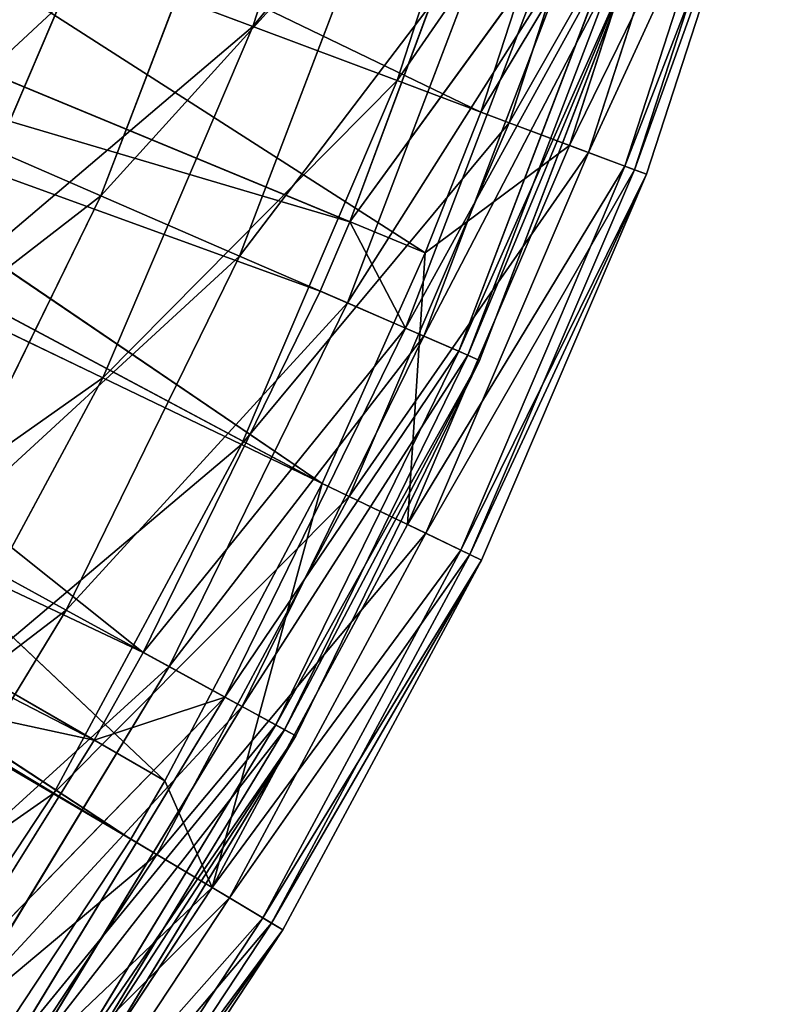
# Model space of a CAD drawing. Extents: x 1 to 221, y -110 to 110.
# Tile 100 of 256: x 199 to 217, y -58 to -35. Entities that reach past the tile are written whole.
import ezdxf

# ---------------------------------------------------------------- set-up
doc = ezdxf.new("R2010")
doc.units = 0
doc.header["$LTSCALE"] = 25.4
doc.layers.get('0').update_dxf_attribs({"color": 13, "linetype": 'CONTINUOUS'})

# ---------------------------------------------------------------- blocks, each defined once
blk = doc.blocks.new('PEAR-S-8673_STL')
at = {"color": 7}
for p, q in [((208.876, -40.499, 143.841), (184.04, -24.576, 245.66)), ((210.183, -37.186, 143.841), (184.04, -24.576, 245.66)), ((208.876, -40.499, 143.841), (184.04, -24.576, 245.66)), ((210.183, -37.186, 143.841), (184.04, -24.576, 245.66)), ((204.823, -35.174, 68.246), (207.599, -26.632, 68.246)), ((204.823, -35.174, 68.246), (207.599, -26.632, 68.246)), ((208.211, -36.446, 77.215), (211.087, -27.594, 77.215)), ((208.211, -36.446, 77.215), (211.087, -27.594, 77.215)), ((213.118, -28.155, 143.841), (210.183, -37.186, 143.841)), ((213.118, -28.155, 143.841), (210.183, -37.186, 143.841)), ((210.848, -37.435, 86.468), (213.802, -28.343, 86.468)), ((210.848, -37.435, 86.468), (213.802, -28.343, 86.468)), ((180.432, -28.718, 245.114), (207.098, -39.763, 143.296)), ((180.432, -28.718, 245.114), (207.098, -39.763, 143.296)), ((212.268, -37.968, 134.429), (215.264, -28.747, 134.429)), ((212.268, -37.968, 134.429), (215.264, -28.747, 134.429)), ((212.713, -38.136, 95.932), (215.723, -28.874, 95.932)), ((212.713, -38.136, 95.932), (215.723, -28.874, 95.932)), ((213.57, -38.457, 124.858), (216.604, -29.117, 124.858)), ((213.57, -38.457, 124.858), (216.604, -29.117, 124.858)), ((213.793, -38.541, 105.535), (216.835, -29.18, 105.535)), ((213.793, -38.541, 105.535), (216.835, -29.18, 105.535)), ((214.079, -38.648, 115.202), (217.129, -29.262, 115.202)), ((214.079, -38.648, 115.202), (217.129, -29.262, 115.202)), ((206.451, -45.918, 143.841), (182.21, -29.454, 245.66)), ((206.451, -45.918, 143.841), (182.21, -29.454, 245.66)), ((208.876, -40.499, 143.841), (182.21, -29.454, 245.66)), ((208.876, -40.499, 143.841), (182.21, -29.454, 245.66)), ((204.437, -30.797, 69.075), (201.25, -39.157, 69.075)), ((204.437, -30.797, 69.075), (201.25, -39.157, 69.075)), ((179.209, -31.51, 245.114), (202.246, -49.891, 143.296)), ((179.209, -31.51, 245.114), (202.246, -49.891, 143.296)), ((179.209, -31.51, 245.114), (206.405, -41.396, 143.296)), ((179.209, -31.51, 245.114), (206.405, -41.396, 143.296)), ((179.209, -31.51, 245.114), (207.098, -39.763, 143.296)), ((179.209, -31.51, 245.114), (207.098, -39.763, 143.296)), ((207.81, -31.91, 77.881), (204.508, -40.572, 77.881)), ((207.81, -31.91, 77.881), (204.508, -40.572, 77.881)), ((202.753, -52.915, 143.841), (180.955, -32.318, 245.66)), ((202.753, -52.915, 143.841), (180.955, -32.318, 245.66)), ((206.451, -45.918, 143.841), (180.955, -32.318, 245.66)), ((206.451, -45.918, 143.841), (180.955, -32.318, 245.66)), ((209.775, -32.558, 143.296), (207.098, -39.763, 143.296)), ((209.775, -32.558, 143.296), (207.098, -39.763, 143.296)), ((210.436, -32.777, 86.965), (207.044, -41.674, 86.965)), ((210.436, -32.777, 86.965), (207.044, -41.674, 86.965)), ((207.098, -39.763, 143.296), (211.85, -33.243, 134.055)), ((207.098, -39.763, 143.296), (211.85, -33.243, 134.055)), ((211.85, -33.243, 134.055), (208.41, -42.267, 134.055)), ((211.85, -33.243, 134.055), (208.41, -42.267, 134.055)), ((212.294, -33.39, 96.258), (208.839, -42.453, 96.258)), ((212.294, -33.39, 96.258), (208.839, -42.453, 96.258)), ((197.336, -41.528, 59.629), (200.711, -33.631, 59.629)), ((197.336, -41.528, 59.629), (200.711, -33.631, 59.629)), ((200.711, -33.631, 59.629), (204.823, -35.174, 68.246)), ((200.711, -33.631, 59.629), (204.823, -35.174, 68.246)), ((213.147, -33.671, 124.658), (209.662, -42.811, 124.658)), ((213.147, -33.671, 124.658), (209.662, -42.811, 124.658)), ((213.37, -33.745, 105.686), (209.878, -42.904, 105.686)), ((213.37, -33.745, 105.686), (209.878, -42.904, 105.686)), ((213.655, -33.839, 115.177), (210.153, -43.024, 115.177)), ((213.655, -33.839, 115.177), (210.153, -43.024, 115.177)), ((201.293, -43.434, 68.246), (204.823, -35.174, 68.246)), ((201.293, -43.434, 68.246), (204.823, -35.174, 68.246)), ((204.823, -35.174, 68.246), (208.211, -36.446, 77.215)), ((204.823, -35.174, 68.246), (208.211, -36.446, 77.215)), ((204.553, -45.004, 77.215), (208.211, -36.446, 77.215)), ((204.553, -45.004, 77.215), (208.211, -36.446, 77.215)), ((208.211, -36.446, 77.215), (210.848, -37.435, 86.468)), ((208.211, -36.446, 77.215), (210.848, -37.435, 86.468)), ((210.183, -37.186, 143.841), (208.876, -40.499, 143.841)), ((210.183, -37.186, 143.841), (208.876, -40.499, 143.841)), ((212.268, -37.968, 134.429), (210.183, -37.186, 143.841)), ((212.268, -37.968, 134.429), (210.183, -37.186, 143.841)), ((197.294, -37.439, 60.614), (201.25, -39.157, 69.075)), ((197.294, -37.439, 60.614), (201.25, -39.157, 69.075)), ((207.09, -46.226, 86.468), (210.848, -37.435, 86.468)), ((207.09, -46.226, 86.468), (210.848, -37.435, 86.468)), ((210.848, -37.435, 86.468), (212.713, -38.136, 95.932)), ((210.848, -37.435, 86.468), (212.713, -38.136, 95.932)), ((176.091, -37.522, 245.114), (201.087, -51.953, 143.296)), ((176.091, -37.522, 245.114), (201.087, -51.953, 143.296)), ((176.091, -37.522, 245.114), (202.246, -49.891, 143.296)), ((176.091, -37.522, 245.114), (202.246, -49.891, 143.296)), ((208.457, -46.884, 134.429), (212.268, -37.968, 134.429)), ((208.457, -46.884, 134.429), (212.268, -37.968, 134.429)), ((208.876, -40.499, 143.841), (212.268, -37.968, 134.429)), ((208.876, -40.499, 143.841), (212.268, -37.968, 134.429)), ((213.57, -38.457, 124.858), (212.268, -37.968, 134.429)), ((213.57, -38.457, 124.858), (212.268, -37.968, 134.429)), ((208.886, -47.09, 95.932), (212.713, -38.136, 95.932)), ((208.886, -47.09, 95.932), (212.713, -38.136, 95.932)), ((212.713, -38.136, 95.932), (213.793, -38.541, 105.535)), ((212.713, -38.136, 95.932), (213.793, -38.541, 105.535)), ((201.951, -54.28, 143.841), (177.757, -38.484, 245.66)), ((201.951, -54.28, 143.841), (177.757, -38.484, 245.66)), ((202.753, -52.915, 143.841), (177.757, -38.484, 245.66)), ((202.753, -52.915, 143.841), (177.757, -38.484, 245.66)), ((209.71, -47.487, 124.858), (213.57, -38.457, 124.858)), ((209.71, -47.487, 124.858), (213.57, -38.457, 124.858)), ((209.925, -47.591, 105.535), (213.793, -38.541, 105.535)), ((209.925, -47.591, 105.535), (213.793, -38.541, 105.535)), ((210.201, -47.724, 115.202), (214.079, -38.648, 115.202)), ((210.201, -47.724, 115.202), (214.079, -38.648, 115.202)), ((214.079, -38.648, 115.202), (213.57, -38.457, 124.858)), ((214.079, -38.648, 115.202), (213.57, -38.457, 124.858)), ((213.793, -38.541, 105.535), (214.079, -38.648, 115.202)), ((213.793, -38.541, 105.535), (214.079, -38.648, 115.202)), ((175.403, -38.689, 245.114), (201.087, -51.953, 143.296)), ((175.403, -38.689, 245.114), (201.087, -51.953, 143.296)), ((201.25, -39.157, 69.075), (197.315, -47.192, 69.075)), ((201.25, -39.157, 69.075), (197.315, -47.192, 69.075)), ((201.25, -39.157, 69.075), (204.508, -40.572, 77.881)), ((201.25, -39.157, 69.075), (204.508, -40.572, 77.881)), ((201.951, -54.28, 143.841), (177.052, -39.681, 245.66)), ((201.951, -54.28, 143.841), (177.052, -39.681, 245.66)), ((207.098, -39.763, 143.296), (206.405, -41.396, 143.296)), ((207.098, -39.763, 143.296), (206.405, -41.396, 143.296)), ((207.098, -39.763, 143.296), (208.41, -42.267, 134.055)), ((207.098, -39.763, 143.296), (208.41, -42.267, 134.055)), ((208.876, -40.499, 143.841), (206.451, -45.918, 143.841)), ((208.876, -40.499, 143.841), (206.451, -45.918, 143.841)), ((208.457, -46.884, 134.429), (208.876, -40.499, 143.841)), ((208.457, -46.884, 134.429), (208.876, -40.499, 143.841)), ((204.508, -40.572, 77.881), (200.432, -48.898, 77.881)), ((204.508, -40.572, 77.881), (200.432, -48.898, 77.881)), ((204.508, -40.572, 77.881), (207.044, -41.674, 86.965)), ((204.508, -40.572, 77.881), (207.044, -41.674, 86.965)), ((206.405, -41.396, 143.296), (202.246, -49.891, 143.296)), ((206.405, -41.396, 143.296), (202.246, -49.891, 143.296)), ((206.405, -41.396, 143.296), (208.41, -42.267, 134.055)), ((206.405, -41.396, 143.296), (208.41, -42.267, 134.055)), ((197.336, -41.528, 59.629), (201.293, -43.434, 68.246)), ((197.336, -41.528, 59.629), (201.293, -43.434, 68.246)), ((207.044, -41.674, 86.965), (202.857, -50.226, 86.965)), ((207.044, -41.674, 86.965), (202.857, -50.226, 86.965)), ((207.044, -41.674, 86.965), (208.839, -42.453, 96.258)), ((207.044, -41.674, 86.965), (208.839, -42.453, 96.258)), ((208.41, -42.267, 134.055), (204.163, -50.941, 134.055)), ((208.41, -42.267, 134.055), (204.163, -50.941, 134.055)), ((209.662, -42.811, 124.658), (208.41, -42.267, 134.055)), ((209.662, -42.811, 124.658), (208.41, -42.267, 134.055)), ((208.839, -42.453, 96.258), (204.573, -51.165, 96.258)), ((208.839, -42.453, 96.258), (204.573, -51.165, 96.258)), ((208.839, -42.453, 96.258), (209.878, -42.904, 105.686)), ((208.839, -42.453, 96.258), (209.878, -42.904, 105.686)), ((209.662, -42.811, 124.658), (205.361, -51.596, 124.658)), ((209.662, -42.811, 124.658), (205.361, -51.596, 124.658)), ((210.153, -43.024, 115.177), (209.662, -42.811, 124.658)), ((210.153, -43.024, 115.177), (209.662, -42.811, 124.658)), ((209.878, -42.904, 105.686), (205.567, -51.709, 105.686)), ((209.878, -42.904, 105.686), (205.567, -51.709, 105.686)), ((210.153, -43.024, 115.177), (205.83, -51.853, 115.177)), ((210.153, -43.024, 115.177), (205.83, -51.853, 115.177)), ((209.878, -42.904, 105.686), (210.153, -43.024, 115.177)), ((209.878, -42.904, 105.686), (210.153, -43.024, 115.177)), ((197.037, -51.344, 68.246), (201.293, -43.434, 68.246)), ((197.037, -51.344, 68.246), (201.293, -43.434, 68.246)), ((201.293, -43.434, 68.246), (204.553, -45.004, 77.215)), ((201.293, -43.434, 68.246), (204.553, -45.004, 77.215)), ((200.143, -53.2, 77.215), (204.553, -45.004, 77.215)), ((200.143, -53.2, 77.215), (204.553, -45.004, 77.215)), ((204.553, -45.004, 77.215), (207.09, -46.226, 86.468)), ((204.553, -45.004, 77.215), (207.09, -46.226, 86.468)), ((170.843, -45.414, 245.114), (201.087, -51.953, 143.296)), ((170.843, -45.414, 245.114), (201.087, -51.953, 143.296)), ((206.451, -45.918, 143.841), (202.753, -52.915, 143.841)), ((206.451, -45.918, 143.841), (202.753, -52.915, 143.841)), ((206.451, -45.918, 143.841), (203.862, -55.422, 134.429)), ((206.451, -45.918, 143.841), (203.862, -55.422, 134.429)), ((206.451, -45.918, 143.841), (208.457, -46.884, 134.429)), ((206.451, -45.918, 143.841), (208.457, -46.884, 134.429)), ((202.56, -54.644, 86.468), (207.09, -46.226, 86.468)), ((202.56, -54.644, 86.468), (207.09, -46.226, 86.468)), ((207.09, -46.226, 86.468), (208.886, -47.09, 95.932)), ((207.09, -46.226, 86.468), (208.886, -47.09, 95.932)), ((208.457, -46.884, 134.429), (203.862, -55.422, 134.429)), ((208.457, -46.884, 134.429), (203.862, -55.422, 134.429)), ((209.71, -47.487, 124.858), (208.457, -46.884, 134.429)), ((209.71, -47.487, 124.858), (208.457, -46.884, 134.429)), ((197.315, -47.192, 69.075), (200.432, -48.898, 77.881)), ((197.315, -47.192, 69.075), (200.432, -48.898, 77.881)), ((204.271, -55.666, 95.932), (208.886, -47.09, 95.932)), ((204.271, -55.666, 95.932), (208.886, -47.09, 95.932)), ((208.886, -47.09, 95.932), (209.925, -47.591, 105.535)), ((208.886, -47.09, 95.932), (209.925, -47.591, 105.535)), ((205.056, -56.135, 124.858), (209.71, -47.487, 124.858)), ((205.056, -56.135, 124.858), (209.71, -47.487, 124.858)), ((205.261, -56.258, 105.535), (209.925, -47.591, 105.535)), ((205.261, -56.258, 105.535), (209.925, -47.591, 105.535)), ((210.201, -47.724, 115.202), (209.71, -47.487, 124.858)), ((210.201, -47.724, 115.202), (209.71, -47.487, 124.858)), ((209.925, -47.591, 105.535), (210.201, -47.724, 115.202)), ((209.925, -47.591, 105.535), (210.201, -47.724, 115.202)), ((205.524, -56.415, 115.202), (210.201, -47.724, 115.202)), ((205.524, -56.415, 115.202), (210.201, -47.724, 115.202)), ((200.432, -48.898, 77.881), (195.615, -56.819, 77.881)), ((200.432, -48.898, 77.881), (195.615, -56.819, 77.881)), ((200.432, -48.898, 77.881), (202.857, -50.226, 86.965)), ((200.432, -48.898, 77.881), (202.857, -50.226, 86.965)), ((202.246, -49.891, 143.296), (201.087, -51.953, 143.296)), ((202.246, -49.891, 143.296), (201.087, -51.953, 143.296)), ((202.246, -49.891, 143.296), (204.163, -50.941, 134.055)), ((202.246, -49.891, 143.296), (204.163, -50.941, 134.055)), ((202.857, -50.226, 86.965), (197.91, -58.361, 86.965)), ((202.857, -50.226, 86.965), (197.91, -58.361, 86.965)), ((202.857, -50.226, 86.965), (204.573, -51.165, 96.258)), ((202.857, -50.226, 86.965), (204.573, -51.165, 96.258)), ((197.331, -57.973, 143.296), (204.163, -50.941, 134.055)), ((197.331, -57.973, 143.296), (204.163, -50.941, 134.055)), ((204.163, -50.941, 134.055), (199.145, -59.192, 134.055)), ((204.163, -50.941, 134.055), (199.145, -59.192, 134.055)), ((204.573, -51.165, 96.258), (199.533, -59.453, 96.258)), ((204.573, -51.165, 96.258), (199.533, -59.453, 96.258)), ((201.087, -51.953, 143.296), (204.163, -50.941, 134.055)), ((201.087, -51.953, 143.296), (204.163, -50.941, 134.055)), ((205.361, -51.596, 124.658), (204.163, -50.941, 134.055)), ((205.361, -51.596, 124.658), (204.163, -50.941, 134.055)), ((204.573, -51.165, 96.258), (205.567, -51.709, 105.686)), ((204.573, -51.165, 96.258), (205.567, -51.709, 105.686)), ((200.143, -53.2, 77.215), (197.037, -51.344, 68.246)), ((200.143, -53.2, 77.215), (197.037, -51.344, 68.246)), ((205.361, -51.596, 124.658), (200.279, -59.954, 124.658)), ((205.361, -51.596, 124.658), (200.279, -59.954, 124.658)), ((205.83, -51.853, 115.177), (205.361, -51.596, 124.658)), ((205.83, -51.853, 115.177), (205.361, -51.596, 124.658)), ((205.567, -51.709, 105.686), (200.473, -60.085, 105.686)), ((205.567, -51.709, 105.686), (200.473, -60.085, 105.686)), ((205.83, -51.853, 115.177), (200.722, -60.252, 115.177)), ((205.83, -51.853, 115.177), (200.722, -60.252, 115.177)), ((205.567, -51.709, 105.686), (205.83, -51.853, 115.177)), ((205.567, -51.709, 105.686), (205.83, -51.853, 115.177)), ((201.087, -51.953, 143.296), (197.331, -57.973, 143.296)), ((201.087, -51.953, 143.296), (197.331, -57.973, 143.296)), ((202.753, -52.915, 143.841), (201.951, -54.28, 143.841)), ((202.753, -52.915, 143.841), (201.951, -54.28, 143.841)), ((202.753, -52.915, 143.841), (203.862, -55.422, 134.429)), ((202.753, -52.915, 143.841), (203.862, -55.422, 134.429)), ((195.015, -60.967, 77.215), (200.143, -53.2, 77.215)), ((195.015, -60.967, 77.215), (200.143, -53.2, 77.215)), ((202.56, -54.644, 86.468), (200.143, -53.2, 77.215)), ((202.56, -54.644, 86.468), (200.143, -53.2, 77.215)), ((201.951, -54.28, 143.841), (196.72, -62.205, 143.841)), ((201.951, -54.28, 143.841), (196.72, -62.205, 143.841)), ((203.862, -55.422, 134.429), (201.951, -54.28, 143.841)), ((203.862, -55.422, 134.429), (201.951, -54.28, 143.841)), ((197.294, -62.622, 86.468), (202.56, -54.644, 86.468)), ((197.294, -62.622, 86.468), (202.56, -54.644, 86.468)), ((204.271, -55.666, 95.932), (202.56, -54.644, 86.468)), ((204.271, -55.666, 95.932), (202.56, -54.644, 86.468)), ((198.521, -63.514, 134.429), (203.862, -55.422, 134.429)), ((198.521, -63.514, 134.429), (203.862, -55.422, 134.429)), ((203.862, -55.422, 134.429), (205.056, -56.135, 124.858)), ((203.862, -55.422, 134.429), (205.056, -56.135, 124.858)), ((198.906, -63.794, 95.932), (204.271, -55.666, 95.932)), ((198.906, -63.794, 95.932), (204.271, -55.666, 95.932)), ((205.261, -56.258, 105.535), (204.271, -55.666, 95.932)), ((205.261, -56.258, 105.535), (204.271, -55.666, 95.932)), ((199.646, -64.331, 124.858), (205.056, -56.135, 124.858)), ((199.646, -64.331, 124.858), (205.056, -56.135, 124.858)), ((199.839, -64.472, 105.535), (205.261, -56.258, 105.535)), ((199.839, -64.472, 105.535), (205.261, -56.258, 105.535)), ((205.056, -56.135, 124.858), (205.524, -56.415, 115.202)), ((205.056, -56.135, 124.858), (205.524, -56.415, 115.202)), ((205.524, -56.415, 115.202), (205.261, -56.258, 105.535)), ((205.524, -56.415, 115.202), (205.261, -56.258, 105.535)), ((200.087, -64.651, 115.202), (205.524, -56.415, 115.202)), ((200.087, -64.651, 115.202), (205.524, -56.415, 115.202))]:
    blk.add_line(p, q, dxfattribs=at)
mesh = blk.add_polyface(dxfattribs=at)
corners = [(184.04, -24.576, 245.66), (182.21, -29.454, 245.66), (208.876, -40.499, 143.841)]
mesh.append_faces([[corners[k] for k in face] for face in [(0, 1, 2)]], dxfattribs={"color": 7})
mesh = blk.add_polyface(dxfattribs=at)
corners = [(184.04, -24.576, 245.66), (208.876, -40.499, 143.841), (210.183, -37.186, 143.841)]
mesh.append_faces([[corners[k] for k in face] for face in [(0, 1, 2)]], dxfattribs={"color": 7})
mesh = blk.add_polyface(dxfattribs=at)
corners = [(184.04, -24.576, 245.66), (210.183, -37.186, 143.841), (213.118, -28.155, 143.841)]
mesh.append_faces([[corners[k] for k in face] for face in [(0, 1, 2)]], dxfattribs={"color": 7})
mesh = blk.add_polyface(dxfattribs=at)
corners = [(200.711, -33.631, 59.629), (207.599, -26.632, 68.246), (204.823, -35.174, 68.246), (203.365, -25.463, 59.629)]
mesh.append_faces([[corners[k] for k in face] for face in [(0, 1, 2), (1, 0, 3)]], dxfattribs={"vtx0": -1, "color": 7})
mesh = blk.add_polyface(dxfattribs=at)
corners = [(204.823, -35.174, 68.246), (211.087, -27.594, 77.215), (208.211, -36.446, 77.215), (207.599, -26.632, 68.246)]
mesh.append_faces([[corners[k] for k in face] for face in [(0, 1, 2), (1, 0, 3)]], dxfattribs={"vtx0": -1, "color": 7})
mesh = blk.add_polyface(dxfattribs=at)
corners = [(208.211, -36.446, 77.215), (213.802, -28.343, 86.468), (210.848, -37.435, 86.468), (211.087, -27.594, 77.215)]
mesh.append_faces([[corners[k] for k in face] for face in [(0, 1, 2), (1, 0, 3)]], dxfattribs={"vtx0": -1, "color": 7})
mesh = blk.add_polyface(dxfattribs=at)
corners = [(200.342, -29.446, 60.614), (192.673, -35.431, 52.565), (197.294, -37.439, 60.614), (195.557, -27.867, 52.565)]
mesh.append_faces([[corners[k] for k in face] for face in [(0, 1, 2), (1, 0, 3)]], dxfattribs={"vtx0": -1, "color": 7})
mesh = blk.add_polyface(dxfattribs=at)
corners = [(215.264, -28.747, 134.429), (210.183, -37.186, 143.841), (212.268, -37.968, 134.429), (213.118, -28.155, 143.841)]
mesh.append_faces([[corners[k] for k in face] for face in [(0, 1, 2), (1, 0, 3)]], dxfattribs={"vtx0": -1, "color": 7})
mesh = blk.add_polyface(dxfattribs=at)
corners = [(210.848, -37.435, 86.468), (215.723, -28.874, 95.932), (212.713, -38.136, 95.932), (213.802, -28.343, 86.468)]
mesh.append_faces([[corners[k] for k in face] for face in [(0, 1, 2), (1, 0, 3)]], dxfattribs={"vtx0": -1, "color": 7})
mesh = blk.add_polyface(dxfattribs=at)
corners = [(180.432, -28.718, 245.114), (207.098, -39.763, 143.296), (179.209, -31.51, 245.114)]
mesh.append_faces([[corners[k] for k in face] for face in [(0, 1, 2)]], dxfattribs={"color": 7})
mesh = blk.add_polyface(dxfattribs=at)
corners = [(180.432, -28.718, 245.114), (209.775, -32.558, 143.296), (207.098, -39.763, 143.296)]
mesh.append_faces([[corners[k] for k in face] for face in [(0, 1, 2)]], dxfattribs={"color": 7})
mesh = blk.add_polyface(dxfattribs=at)
corners = [(216.604, -29.117, 124.858), (212.268, -37.968, 134.429), (213.57, -38.457, 124.858), (215.264, -28.747, 134.429)]
mesh.append_faces([[corners[k] for k in face] for face in [(0, 1, 2), (1, 0, 3)]], dxfattribs={"vtx0": -1, "color": 7})
mesh = blk.add_polyface(dxfattribs=at)
corners = [(212.713, -38.136, 95.932), (216.835, -29.18, 105.535), (213.793, -38.541, 105.535), (215.723, -28.874, 95.932)]
mesh.append_faces([[corners[k] for k in face] for face in [(0, 1, 2), (1, 0, 3)]], dxfattribs={"vtx0": -1, "color": 7})
mesh = blk.add_polyface(dxfattribs=at)
corners = [(217.129, -29.262, 115.202), (213.57, -38.457, 124.858), (214.079, -38.648, 115.202), (216.604, -29.117, 124.858)]
mesh.append_faces([[corners[k] for k in face] for face in [(0, 1, 2), (1, 0, 3)]], dxfattribs={"vtx0": -1, "color": 7})
mesh = blk.add_polyface(dxfattribs=at)
corners = [(213.793, -38.541, 105.535), (217.129, -29.262, 115.202), (214.079, -38.648, 115.202), (216.835, -29.18, 105.535)]
mesh.append_faces([[corners[k] for k in face] for face in [(0, 1, 2), (1, 0, 3)]], dxfattribs={"vtx0": -1, "color": 7})
mesh = blk.add_polyface(dxfattribs=at)
corners = [(182.21, -29.454, 245.66), (180.955, -32.318, 245.66), (206.451, -45.918, 143.841)]
mesh.append_faces([[corners[k] for k in face] for face in [(0, 1, 2)]], dxfattribs={"color": 7})
mesh = blk.add_polyface(dxfattribs=at)
corners = [(182.21, -29.454, 245.66), (206.451, -45.918, 143.841), (208.876, -40.499, 143.841)]
mesh.append_faces([[corners[k] for k in face] for face in [(0, 1, 2)]], dxfattribs={"color": 7})
mesh = blk.add_polyface(dxfattribs=at)
corners = [(204.437, -30.797, 69.075), (197.294, -37.439, 60.614), (201.25, -39.157, 69.075), (200.342, -29.446, 60.614)]
mesh.append_faces([[corners[k] for k in face] for face in [(0, 1, 2), (1, 0, 3)]], dxfattribs={"vtx0": -1, "color": 7})
mesh = blk.add_polyface(dxfattribs=at)
corners = [(207.81, -31.91, 77.881), (201.25, -39.157, 69.075), (204.508, -40.572, 77.881), (204.437, -30.797, 69.075)]
mesh.append_faces([[corners[k] for k in face] for face in [(0, 1, 2), (1, 0, 3)]], dxfattribs={"vtx0": -1, "color": 7})
mesh = blk.add_polyface(dxfattribs=at)
corners = [(179.209, -31.51, 245.114), (202.246, -49.891, 143.296), (176.091, -37.522, 245.114)]
mesh.append_faces([[corners[k] for k in face] for face in [(0, 1, 2)]], dxfattribs={"color": 7})
mesh = blk.add_polyface(dxfattribs=at)
corners = [(179.209, -31.51, 245.114), (206.405, -41.396, 143.296), (202.246, -49.891, 143.296)]
mesh.append_faces([[corners[k] for k in face] for face in [(0, 1, 2)]], dxfattribs={"color": 7})
mesh = blk.add_polyface(dxfattribs=at)
corners = [(179.209, -31.51, 245.114), (207.098, -39.763, 143.296), (206.405, -41.396, 143.296)]
mesh.append_faces([[corners[k] for k in face] for face in [(0, 1, 2)]], dxfattribs={"color": 7})
mesh = blk.add_polyface(dxfattribs=at)
corners = [(192.712, -39.302, 51.431), (200.711, -33.631, 59.629), (197.336, -41.528, 59.629), (195.907, -31.828, 51.431)]
mesh.append_faces([[corners[k] for k in face] for face in [(0, 1, 2), (1, 0, 3)]], dxfattribs={"vtx0": -1, "color": 7})
mesh = blk.add_polyface(dxfattribs=at)
corners = [(210.436, -32.777, 86.965), (204.508, -40.572, 77.881), (207.044, -41.674, 86.965), (207.81, -31.91, 77.881)]
mesh.append_faces([[corners[k] for k in face] for face in [(0, 1, 2), (1, 0, 3)]], dxfattribs={"vtx0": -1, "color": 7})
mesh = blk.add_polyface(dxfattribs=at)
corners = [(180.955, -32.318, 245.66), (177.757, -38.484, 245.66), (202.753, -52.915, 143.841)]
mesh.append_faces([[corners[k] for k in face] for face in [(0, 1, 2)]], dxfattribs={"color": 7})
mesh = blk.add_polyface(dxfattribs=at)
corners = [(180.955, -32.318, 245.66), (202.753, -52.915, 143.841), (206.451, -45.918, 143.841)]
mesh.append_faces([[corners[k] for k in face] for face in [(0, 1, 2)]], dxfattribs={"color": 7})
mesh = blk.add_polyface(dxfattribs=at)
corners = [(209.775, -32.558, 143.296), (211.85, -33.243, 134.055), (207.098, -39.763, 143.296)]
mesh.append_faces([[corners[k] for k in face] for face in [(0, 1, 2)]], dxfattribs={"color": 7})
mesh = blk.add_polyface(dxfattribs=at)
corners = [(212.294, -33.39, 96.258), (207.044, -41.674, 86.965), (208.839, -42.453, 96.258), (210.436, -32.777, 86.965)]
mesh.append_faces([[corners[k] for k in face] for face in [(0, 1, 2), (1, 0, 3)]], dxfattribs={"vtx0": -1, "color": 7})
mesh = blk.add_polyface(dxfattribs=at)
corners = [(211.85, -33.243, 134.055), (208.41, -42.267, 134.055), (207.098, -39.763, 143.296)]
mesh.append_faces([[corners[k] for k in face] for face in [(0, 1, 2)]], dxfattribs={"color": 7})
mesh = blk.add_polyface(dxfattribs=at)
corners = [(208.41, -42.267, 134.055), (213.147, -33.671, 124.658), (209.662, -42.811, 124.658), (211.85, -33.243, 134.055)]
mesh.append_faces([[corners[k] for k in face] for face in [(0, 1, 2), (1, 0, 3)]], dxfattribs={"vtx0": -1, "color": 7})
mesh = blk.add_polyface(dxfattribs=at)
corners = [(213.37, -33.745, 105.686), (208.839, -42.453, 96.258), (209.878, -42.904, 105.686), (212.294, -33.39, 96.258)]
mesh.append_faces([[corners[k] for k in face] for face in [(0, 1, 2), (1, 0, 3)]], dxfattribs={"vtx0": -1, "color": 7})
mesh = blk.add_polyface(dxfattribs=at)
corners = [(197.336, -41.528, 59.629), (204.823, -35.174, 68.246), (201.293, -43.434, 68.246), (200.711, -33.631, 59.629)]
mesh.append_faces([[corners[k] for k in face] for face in [(0, 1, 2), (1, 0, 3)]], dxfattribs={"vtx0": -1, "color": 7})
mesh = blk.add_polyface(dxfattribs=at)
corners = [(209.662, -42.811, 124.658), (213.655, -33.839, 115.177), (210.153, -43.024, 115.177), (213.147, -33.671, 124.658)]
mesh.append_faces([[corners[k] for k in face] for face in [(0, 1, 2), (1, 0, 3)]], dxfattribs={"vtx0": -1, "color": 7})
mesh = blk.add_polyface(dxfattribs=at)
corners = [(213.655, -33.839, 115.177), (209.878, -42.904, 105.686), (210.153, -43.024, 115.177), (213.37, -33.745, 105.686)]
mesh.append_faces([[corners[k] for k in face] for face in [(0, 1, 2), (1, 0, 3)]], dxfattribs={"vtx0": -1, "color": 7})
mesh = blk.add_polyface(dxfattribs=at)
corners = [(201.293, -43.434, 68.246), (208.211, -36.446, 77.215), (204.553, -45.004, 77.215), (204.823, -35.174, 68.246)]
mesh.append_faces([[corners[k] for k in face] for face in [(0, 1, 2), (1, 0, 3)]], dxfattribs={"vtx0": -1, "color": 7})
mesh = blk.add_polyface(dxfattribs=at)
corners = [(204.553, -45.004, 77.215), (210.848, -37.435, 86.468), (207.09, -46.226, 86.468), (208.211, -36.446, 77.215)]
mesh.append_faces([[corners[k] for k in face] for face in [(0, 1, 2), (1, 0, 3)]], dxfattribs={"vtx0": -1, "color": 7})
mesh = blk.add_polyface(dxfattribs=at)
corners = [(210.183, -37.186, 143.841), (208.876, -40.499, 143.841), (212.268, -37.968, 134.429)]
mesh.append_faces([[corners[k] for k in face] for face in [(0, 1, 2)]], dxfattribs={"color": 7})
mesh = blk.add_polyface(dxfattribs=at)
corners = [(201.25, -39.157, 69.075), (193.533, -45.122, 60.614), (197.315, -47.192, 69.075), (197.294, -37.439, 60.614)]
mesh.append_faces([[corners[k] for k in face] for face in [(0, 1, 2), (1, 0, 3)]], dxfattribs={"vtx0": -1, "color": 7})
mesh = blk.add_polyface(dxfattribs=at)
corners = [(207.09, -46.226, 86.468), (212.713, -38.136, 95.932), (208.886, -47.09, 95.932), (210.848, -37.435, 86.468)]
mesh.append_faces([[corners[k] for k in face] for face in [(0, 1, 2), (1, 0, 3)]], dxfattribs={"vtx0": -1, "color": 7})
mesh = blk.add_polyface(dxfattribs=at)
corners = [(176.091, -37.522, 245.114), (201.087, -51.953, 143.296), (175.403, -38.689, 245.114)]
mesh.append_faces([[corners[k] for k in face] for face in [(0, 1, 2)]], dxfattribs={"color": 7})
mesh = blk.add_polyface(dxfattribs=at)
corners = [(176.091, -37.522, 245.114), (202.246, -49.891, 143.296), (201.087, -51.953, 143.296)]
mesh.append_faces([[corners[k] for k in face] for face in [(0, 1, 2)]], dxfattribs={"color": 7})
mesh = blk.add_polyface(dxfattribs=at)
corners = [(212.268, -37.968, 134.429), (208.876, -40.499, 143.841), (208.457, -46.884, 134.429)]
mesh.append_faces([[corners[k] for k in face] for face in [(0, 1, 2)]], dxfattribs={"color": 7})
mesh = blk.add_polyface(dxfattribs=at)
corners = [(213.57, -38.457, 124.858), (208.457, -46.884, 134.429), (209.71, -47.487, 124.858), (212.268, -37.968, 134.429)]
mesh.append_faces([[corners[k] for k in face] for face in [(0, 1, 2), (1, 0, 3)]], dxfattribs={"vtx0": -1, "color": 7})
mesh = blk.add_polyface(dxfattribs=at)
corners = [(208.886, -47.09, 95.932), (213.793, -38.541, 105.535), (209.925, -47.591, 105.535), (212.713, -38.136, 95.932)]
mesh.append_faces([[corners[k] for k in face] for face in [(0, 1, 2), (1, 0, 3)]], dxfattribs={"vtx0": -1, "color": 7})
mesh = blk.add_polyface(dxfattribs=at)
corners = [(177.757, -38.484, 245.66), (177.052, -39.681, 245.66), (201.951, -54.28, 143.841)]
mesh.append_faces([[corners[k] for k in face] for face in [(0, 1, 2)]], dxfattribs={"color": 7})
mesh = blk.add_polyface(dxfattribs=at)
corners = [(177.757, -38.484, 245.66), (201.951, -54.28, 143.841), (202.753, -52.915, 143.841)]
mesh.append_faces([[corners[k] for k in face] for face in [(0, 1, 2)]], dxfattribs={"color": 7})
mesh = blk.add_polyface(dxfattribs=at)
corners = [(214.079, -38.648, 115.202), (209.71, -47.487, 124.858), (210.201, -47.724, 115.202), (213.57, -38.457, 124.858)]
mesh.append_faces([[corners[k] for k in face] for face in [(0, 1, 2), (1, 0, 3)]], dxfattribs={"vtx0": -1, "color": 7})
mesh = blk.add_polyface(dxfattribs=at)
corners = [(209.925, -47.591, 105.535), (214.079, -38.648, 115.202), (210.201, -47.724, 115.202), (213.793, -38.541, 105.535)]
mesh.append_faces([[corners[k] for k in face] for face in [(0, 1, 2), (1, 0, 3)]], dxfattribs={"vtx0": -1, "color": 7})
mesh = blk.add_polyface(dxfattribs=at)
corners = [(175.403, -38.689, 245.114), (201.087, -51.953, 143.296), (170.843, -45.414, 245.114)]
mesh.append_faces([[corners[k] for k in face] for face in [(0, 1, 2)]], dxfattribs={"color": 7})
mesh = blk.add_polyface(dxfattribs=at)
corners = [(204.508, -40.572, 77.881), (197.315, -47.192, 69.075), (200.432, -48.898, 77.881), (201.25, -39.157, 69.075)]
mesh.append_faces([[corners[k] for k in face] for face in [(0, 1, 2), (1, 0, 3)]], dxfattribs={"vtx0": -1, "color": 7})
mesh = blk.add_polyface(dxfattribs=at)
corners = [(177.052, -39.681, 245.66), (196.72, -62.205, 143.841), (201.951, -54.28, 143.841)]
mesh.append_faces([[corners[k] for k in face] for face in [(0, 1, 2)]], dxfattribs={"color": 7})
mesh = blk.add_polyface(dxfattribs=at)
corners = [(207.098, -39.763, 143.296), (208.41, -42.267, 134.055), (206.405, -41.396, 143.296)]
mesh.append_faces([[corners[k] for k in face] for face in [(0, 1, 2)]], dxfattribs={"color": 7})
mesh = blk.add_polyface(dxfattribs=at)
corners = [(208.876, -40.499, 143.841), (206.451, -45.918, 143.841), (208.457, -46.884, 134.429)]
mesh.append_faces([[corners[k] for k in face] for face in [(0, 1, 2)]], dxfattribs={"color": 7})
mesh = blk.add_polyface(dxfattribs=at)
corners = [(207.044, -41.674, 86.965), (200.432, -48.898, 77.881), (202.857, -50.226, 86.965), (204.508, -40.572, 77.881)]
mesh.append_faces([[corners[k] for k in face] for face in [(0, 1, 2), (1, 0, 3)]], dxfattribs={"vtx0": -1, "color": 7})
mesh = blk.add_polyface(dxfattribs=at)
corners = [(202.246, -49.891, 143.296), (208.41, -42.267, 134.055), (204.163, -50.941, 134.055), (206.405, -41.396, 143.296)]
mesh.append_faces([[corners[k] for k in face] for face in [(0, 1, 2), (1, 0, 3)]], dxfattribs={"vtx0": -1, "color": 7})
mesh = blk.add_polyface(dxfattribs=at)
corners = [(193.266, -49.091, 59.629), (201.293, -43.434, 68.246), (197.037, -51.344, 68.246), (197.336, -41.528, 59.629)]
mesh.append_faces([[corners[k] for k in face] for face in [(0, 1, 2), (1, 0, 3)]], dxfattribs={"vtx0": -1, "color": 7})
mesh = blk.add_polyface(dxfattribs=at)
corners = [(208.839, -42.453, 96.258), (202.857, -50.226, 86.965), (204.573, -51.165, 96.258), (207.044, -41.674, 86.965)]
mesh.append_faces([[corners[k] for k in face] for face in [(0, 1, 2), (1, 0, 3)]], dxfattribs={"vtx0": -1, "color": 7})
mesh = blk.add_polyface(dxfattribs=at)
corners = [(204.163, -50.941, 134.055), (209.662, -42.811, 124.658), (205.361, -51.596, 124.658), (208.41, -42.267, 134.055)]
mesh.append_faces([[corners[k] for k in face] for face in [(0, 1, 2), (1, 0, 3)]], dxfattribs={"vtx0": -1, "color": 7})
mesh = blk.add_polyface(dxfattribs=at)
corners = [(209.878, -42.904, 105.686), (204.573, -51.165, 96.258), (205.567, -51.709, 105.686), (208.839, -42.453, 96.258)]
mesh.append_faces([[corners[k] for k in face] for face in [(0, 1, 2), (1, 0, 3)]], dxfattribs={"vtx0": -1, "color": 7})
mesh = blk.add_polyface(dxfattribs=at)
corners = [(205.361, -51.596, 124.658), (210.153, -43.024, 115.177), (205.83, -51.853, 115.177), (209.662, -42.811, 124.658)]
mesh.append_faces([[corners[k] for k in face] for face in [(0, 1, 2), (1, 0, 3)]], dxfattribs={"vtx0": -1, "color": 7})
mesh = blk.add_polyface(dxfattribs=at)
corners = [(210.153, -43.024, 115.177), (205.567, -51.709, 105.686), (205.83, -51.853, 115.177), (209.878, -42.904, 105.686)]
mesh.append_faces([[corners[k] for k in face] for face in [(0, 1, 2), (1, 0, 3)]], dxfattribs={"vtx0": -1, "color": 7})
mesh = blk.add_polyface(dxfattribs=at)
corners = [(197.037, -51.344, 68.246), (204.553, -45.004, 77.215), (200.143, -53.2, 77.215), (201.293, -43.434, 68.246)]
mesh.append_faces([[corners[k] for k in face] for face in [(0, 1, 2), (1, 0, 3)]], dxfattribs={"vtx0": -1, "color": 7})
mesh = blk.add_polyface(dxfattribs=at)
corners = [(200.143, -53.2, 77.215), (207.09, -46.226, 86.468), (202.56, -54.644, 86.468), (204.553, -45.004, 77.215)]
mesh.append_faces([[corners[k] for k in face] for face in [(0, 1, 2), (1, 0, 3)]], dxfattribs={"vtx0": -1, "color": 7})
mesh = blk.add_polyface(dxfattribs=at)
corners = [(170.843, -45.414, 245.114), (201.087, -51.953, 143.296), (197.331, -57.973, 143.296)]
mesh.append_faces([[corners[k] for k in face] for face in [(0, 1, 2)]], dxfattribs={"color": 7})
mesh = blk.add_polyface(dxfattribs=at)
corners = [(206.451, -45.918, 143.841), (202.753, -52.915, 143.841), (203.862, -55.422, 134.429)]
mesh.append_faces([[corners[k] for k in face] for face in [(0, 1, 2)]], dxfattribs={"color": 7})
mesh = blk.add_polyface(dxfattribs=at)
corners = [(206.451, -45.918, 143.841), (203.862, -55.422, 134.429), (208.457, -46.884, 134.429)]
mesh.append_faces([[corners[k] for k in face] for face in [(0, 1, 2)]], dxfattribs={"color": 7})
mesh = blk.add_polyface(dxfattribs=at)
corners = [(202.56, -54.644, 86.468), (208.886, -47.09, 95.932), (204.271, -55.666, 95.932), (207.09, -46.226, 86.468)]
mesh.append_faces([[corners[k] for k in face] for face in [(0, 1, 2), (1, 0, 3)]], dxfattribs={"vtx0": -1, "color": 7})
mesh = blk.add_polyface(dxfattribs=at)
corners = [(209.71, -47.487, 124.858), (203.862, -55.422, 134.429), (205.056, -56.135, 124.858), (208.457, -46.884, 134.429)]
mesh.append_faces([[corners[k] for k in face] for face in [(0, 1, 2), (1, 0, 3)]], dxfattribs={"vtx0": -1, "color": 7})
mesh = blk.add_polyface(dxfattribs=at)
corners = [(200.432, -48.898, 77.881), (192.667, -54.837, 69.075), (195.615, -56.819, 77.881), (197.315, -47.192, 69.075)]
mesh.append_faces([[corners[k] for k in face] for face in [(0, 1, 2), (1, 0, 3)]], dxfattribs={"vtx0": -1, "color": 7})
mesh = blk.add_polyface(dxfattribs=at)
corners = [(204.271, -55.666, 95.932), (209.925, -47.591, 105.535), (205.261, -56.258, 105.535), (208.886, -47.09, 95.932)]
mesh.append_faces([[corners[k] for k in face] for face in [(0, 1, 2), (1, 0, 3)]], dxfattribs={"vtx0": -1, "color": 7})
mesh = blk.add_polyface(dxfattribs=at)
corners = [(210.201, -47.724, 115.202), (205.056, -56.135, 124.858), (205.524, -56.415, 115.202), (209.71, -47.487, 124.858)]
mesh.append_faces([[corners[k] for k in face] for face in [(0, 1, 2), (1, 0, 3)]], dxfattribs={"vtx0": -1, "color": 7})
mesh = blk.add_polyface(dxfattribs=at)
corners = [(205.261, -56.258, 105.535), (210.201, -47.724, 115.202), (205.524, -56.415, 115.202), (209.925, -47.591, 105.535)]
mesh.append_faces([[corners[k] for k in face] for face in [(0, 1, 2), (1, 0, 3)]], dxfattribs={"vtx0": -1, "color": 7})
mesh = blk.add_polyface(dxfattribs=at)
corners = [(202.857, -50.226, 86.965), (195.615, -56.819, 77.881), (197.91, -58.361, 86.965), (200.432, -48.898, 77.881)]
mesh.append_faces([[corners[k] for k in face] for face in [(0, 1, 2), (1, 0, 3)]], dxfattribs={"vtx0": -1, "color": 7})
mesh = blk.add_polyface(dxfattribs=at)
corners = [(202.246, -49.891, 143.296), (204.163, -50.941, 134.055), (201.087, -51.953, 143.296)]
mesh.append_faces([[corners[k] for k in face] for face in [(0, 1, 2)]], dxfattribs={"color": 7})
mesh = blk.add_polyface(dxfattribs=at)
corners = [(204.573, -51.165, 96.258), (197.91, -58.361, 86.965), (199.533, -59.453, 96.258), (202.857, -50.226, 86.965)]
mesh.append_faces([[corners[k] for k in face] for face in [(0, 1, 2), (1, 0, 3)]], dxfattribs={"vtx0": -1, "color": 7})
mesh = blk.add_polyface(dxfattribs=at)
corners = [(204.163, -50.941, 134.055), (199.145, -59.192, 134.055), (197.331, -57.973, 143.296)]
mesh.append_faces([[corners[k] for k in face] for face in [(0, 1, 2)]], dxfattribs={"color": 7})
mesh = blk.add_polyface(dxfattribs=at)
corners = [(204.163, -50.941, 134.055), (197.331, -57.973, 143.296), (201.087, -51.953, 143.296)]
mesh.append_faces([[corners[k] for k in face] for face in [(0, 1, 2)]], dxfattribs={"color": 7})
mesh = blk.add_polyface(dxfattribs=at)
corners = [(199.145, -59.192, 134.055), (205.361, -51.596, 124.658), (200.279, -59.954, 124.658), (204.163, -50.941, 134.055)]
mesh.append_faces([[corners[k] for k in face] for face in [(0, 1, 2), (1, 0, 3)]], dxfattribs={"vtx0": -1, "color": 7})
mesh = blk.add_polyface(dxfattribs=at)
corners = [(205.567, -51.709, 105.686), (199.533, -59.453, 96.258), (200.473, -60.085, 105.686), (204.573, -51.165, 96.258)]
mesh.append_faces([[corners[k] for k in face] for face in [(0, 1, 2), (1, 0, 3)]], dxfattribs={"vtx0": -1, "color": 7})
mesh = blk.add_polyface(dxfattribs=at)
corners = [(192.088, -58.84, 68.246), (200.143, -53.2, 77.215), (195.015, -60.967, 77.215), (197.037, -51.344, 68.246)]
mesh.append_faces([[corners[k] for k in face] for face in [(0, 1, 2), (1, 0, 3)]], dxfattribs={"vtx0": -1, "color": 7})
mesh = blk.add_polyface(dxfattribs=at)
corners = [(200.279, -59.954, 124.658), (205.83, -51.853, 115.177), (200.722, -60.252, 115.177), (205.361, -51.596, 124.658)]
mesh.append_faces([[corners[k] for k in face] for face in [(0, 1, 2), (1, 0, 3)]], dxfattribs={"vtx0": -1, "color": 7})
mesh = blk.add_polyface(dxfattribs=at)
corners = [(205.83, -51.853, 115.177), (200.473, -60.085, 105.686), (200.722, -60.252, 115.177), (205.567, -51.709, 105.686)]
mesh.append_faces([[corners[k] for k in face] for face in [(0, 1, 2), (1, 0, 3)]], dxfattribs={"vtx0": -1, "color": 7})
mesh = blk.add_polyface(dxfattribs=at)
corners = [(202.753, -52.915, 143.841), (201.951, -54.28, 143.841), (203.862, -55.422, 134.429)]
mesh.append_faces([[corners[k] for k in face] for face in [(0, 1, 2)]], dxfattribs={"color": 7})
mesh = blk.add_polyface(dxfattribs=at)
corners = [(195.015, -60.967, 77.215), (202.56, -54.644, 86.468), (197.294, -62.622, 86.468), (200.143, -53.2, 77.215)]
mesh.append_faces([[corners[k] for k in face] for face in [(0, 1, 2), (1, 0, 3)]], dxfattribs={"vtx0": -1, "color": 7})
mesh = blk.add_polyface(dxfattribs=at)
corners = [(203.862, -55.422, 134.429), (196.72, -62.205, 143.841), (198.521, -63.514, 134.429), (201.951, -54.28, 143.841)]
mesh.append_faces([[corners[k] for k in face] for face in [(0, 1, 2), (1, 0, 3)]], dxfattribs={"vtx0": -1, "color": 7})
mesh = blk.add_polyface(dxfattribs=at)
corners = [(197.294, -62.622, 86.468), (204.271, -55.666, 95.932), (198.906, -63.794, 95.932), (202.56, -54.644, 86.468)]
mesh.append_faces([[corners[k] for k in face] for face in [(0, 1, 2), (1, 0, 3)]], dxfattribs={"vtx0": -1, "color": 7})
mesh = blk.add_polyface(dxfattribs=at)
corners = [(205.056, -56.135, 124.858), (198.521, -63.514, 134.429), (199.646, -64.331, 124.858), (203.862, -55.422, 134.429)]
mesh.append_faces([[corners[k] for k in face] for face in [(0, 1, 2), (1, 0, 3)]], dxfattribs={"vtx0": -1, "color": 7})
mesh = blk.add_polyface(dxfattribs=at)
corners = [(198.906, -63.794, 95.932), (205.261, -56.258, 105.535), (199.839, -64.472, 105.535), (204.271, -55.666, 95.932)]
mesh.append_faces([[corners[k] for k in face] for face in [(0, 1, 2), (1, 0, 3)]], dxfattribs={"vtx0": -1, "color": 7})
mesh = blk.add_polyface(dxfattribs=at)
corners = [(205.524, -56.415, 115.202), (199.646, -64.331, 124.858), (200.087, -64.651, 115.202), (205.056, -56.135, 124.858)]
mesh.append_faces([[corners[k] for k in face] for face in [(0, 1, 2), (1, 0, 3)]], dxfattribs={"vtx0": -1, "color": 7})
mesh = blk.add_polyface(dxfattribs=at)
corners = [(199.839, -64.472, 105.535), (205.524, -56.415, 115.202), (200.087, -64.651, 115.202), (205.261, -56.258, 105.535)]
mesh.append_faces([[corners[k] for k in face] for face in [(0, 1, 2), (1, 0, 3)]], dxfattribs={"vtx0": -1, "color": 7})
blk = doc.blocks.new('GRUPUJ_2')
at = {"color": 0}
blk.add_blockref('PEAR-S-8673_STL', (-1.11, 109.881, -3.841), dxfattribs=at)

msp = doc.modelspace()

# ---------------------------------------------------------------- block references
at = {"color": 0}
msp.add_blockref('GRUPUJ_2', (1.11, -109.881, 3.841), dxfattribs=at)

doc.saveas('drawing.dxf')
